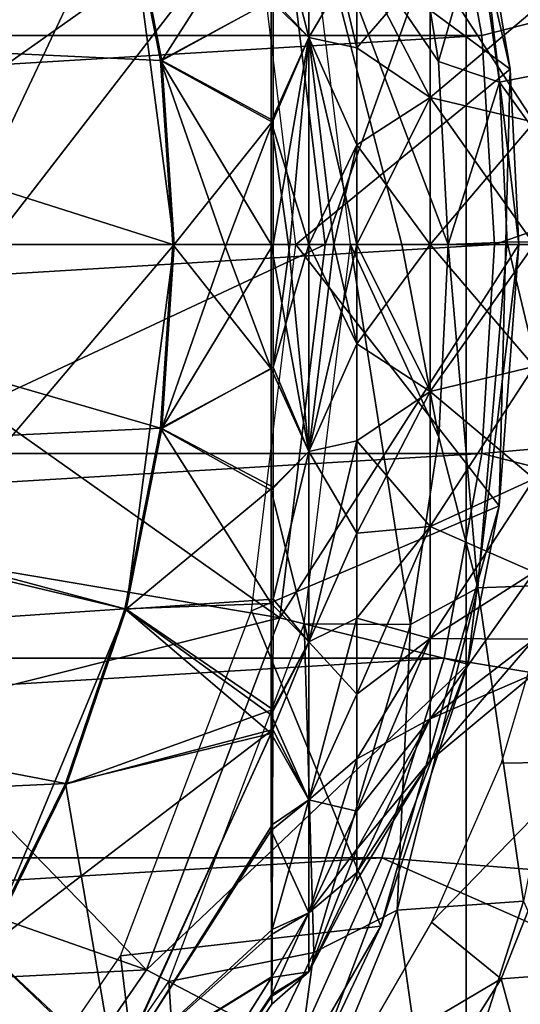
# Model space of a CAD drawing. Header units: millimetres. Extents: x -110 to 119, y -127 to 212.
# Tile 47 of 186: x -64.3 to -60.04, y -6.48 to 1.92. Entities that reach past the tile are written whole.
import ezdxf

# ---------------------------------------------------------------- set-up
doc = ezdxf.new("R2010")
doc.units = ezdxf.units.MM
doc.header["$LTSCALE"] = 26.699852
for name, color, linetype in [('10', 7, 'CONTINUOUS'), ('18', 7, 'CONTINUOUS'), ('19', 7, 'CONTINUOUS'), ('426', 7, 'CONTINUOUS'), ('427', 7, 'CONTINUOUS'), ('428', 7, 'CONTINUOUS'), ('429', 7, 'CONTINUOUS'), ('430', 7, 'CONTINUOUS'), ('431', 7, 'CONTINUOUS'), ('45', 7, 'CONTINUOUS'), ('46', 7, 'CONTINUOUS'), ('501', 7, 'CONTINUOUS'), ('502', 7, 'CONTINUOUS'), ('503', 7, 'CONTINUOUS'), ('504', 7, 'CONTINUOUS'), ('506', 7, 'CONTINUOUS'), ('507', 7, 'CONTINUOUS'), ('508', 7, 'CONTINUOUS'), ('53', 7, 'CONTINUOUS'), ('539', 7, 'CONTINUOUS'), ('54', 7, 'CONTINUOUS'), ('540', 7, 'CONTINUOUS'), ('545', 7, 'CONTINUOUS'), ('546', 7, 'CONTINUOUS'), ('547', 7, 'CONTINUOUS'), ('55', 7, 'CONTINUOUS'), ('552', 7, 'CONTINUOUS'), ('6', 7, 'CONTINUOUS'), ('9', 7, 'CONTINUOUS')]:
    doc.layers.add(name, color=color, linetype=linetype)

msp = doc.modelspace()

# ---------------------------------------------------------------- linework, layer by layer
at = {"layer": '10', "color": 7, "linetype": 'CONTINUOUS', "true_color": 0xa2afbf}
for points in [[(-60.3679, 1.7803, -36), (-40.6725, 6.8282, -53), (-60.6882, 3.5268, -36), (-60.3679, 1.7803, -36)], [(-60.2598, 0, -36), (-40.6725, 6.8282, -53), (-60.3679, 1.7803, -36), (-60.2598, 0, -36)], [(-40, 0, -53), (-40.6725, 6.8282, -53), (-60.2598, 0, -36), (-40, 0, -53)]]:
    msp.add_3dface(points, dxfattribs=at)
at = {"layer": '18', "color": 7, "linetype": 'CONTINUOUS', "true_color": 0xa2afbf}
for points in [[(-89.5, 8.3716, -21), (-89.5, -8.3716, -21), (-60.5, 8.3716, -21), (-89.5, 8.3716, -21)], [(-60.5, 8.3716, -21), (-89.5, -8.3716, -21), (-60.5, -8.3716, -21), (-60.5, 8.3716, -21)]]:
    msp.add_3dface(points, dxfattribs=at)
at = {"layer": '19', "color": 7, "linetype": 'CONTINUOUS', "true_color": 0xa2afbf}
for points in [[(-60.5, 8.3716, -21), (-60.5, -8.3716, -21), (-60.5, 8.3716, -35), (-60.5, 8.3716, -21)], [(-60.5, 8.3716, -35), (-60.5, -8.3716, -21), (-60.5, -8.3716, -35), (-60.5, 8.3716, -35)]]:
    msp.add_3dface(points, dxfattribs=at)
at = {"layer": '426', "color": 7, "linetype": 'CONTINUOUS', "true_color": 0xa2afbf}
for points in [[(-64.55, 0, 40.7), (-64.6421, -1.3754, 40.7), (-61.7, 0, 20.8), (-64.55, 0, 40.7)], [(-61.7, 0, 20.8), (-64.6421, -1.3754, 40.7), (-62.0865, -3.183, 20.8), (-61.7, 0, 20.8)], [(-64.6421, -1.3754, 40.7), (-64.9061, -2.7047, 40.7), (-62.0865, -3.183, 20.8), (-64.6421, -1.3754, 40.7)], [(-64.9061, -2.7047, 40.7), (-65.3465, -3.9986, 40.7), (-62.0865, -3.183, 20.8), (-64.9061, -2.7047, 40.7)], [(-62.0865, -3.183, 20.8), (-65.3465, -3.9986, 40.7), (-63.2235, -6.1809, 20.8), (-62.0865, -3.183, 20.8)], [(-65.3465, -3.9986, 40.7), (-65.95, -5.225, 40.7), (-63.2235, -6.1809, 20.8), (-65.3465, -3.9986, 40.7)], [(-65.95, -5.225, 40.7), (-66.7104, -6.3609, 40.7), (-63.2235, -6.1809, 20.8), (-65.95, -5.225, 40.7)], [(-63.2235, -6.1809, 20.8), (-66.7104, -6.3609, 40.7), (-65.0449, -8.8197, 20.8), (-63.2235, -6.1809, 20.8)]]:
    msp.add_3dface(points, dxfattribs=at)
at = {"layer": '427', "color": 7, "linetype": 'CONTINUOUS', "true_color": 0xa2afbf}
for points in [[(-61.7, 0, 20.8), (-62.0865, -3.183, 20.8), (-60.05, 0, 17.5), (-61.7, 0, 20.8)], [(-60.05, 0, 17.5), (-62.0865, -3.183, 20.8), (-60.4845, -3.5782, 17.5), (-60.05, 0, 17.5)], [(-62.0865, -3.183, 20.8), (-63.2235, -6.1809, 20.8), (-60.4845, -3.5782, 17.5), (-62.0865, -3.183, 20.8)], [(-60.4845, -3.5782, 17.5), (-63.2235, -6.1809, 20.8), (-61.7629, -6.9485, 17.5), (-60.4845, -3.5782, 17.5)], [(-63.2235, -6.1809, 20.8), (-65.0449, -8.8197, 20.8), (-61.7629, -6.9485, 17.5), (-63.2235, -6.1809, 20.8)]]:
    msp.add_3dface(points, dxfattribs=at)
at = {"layer": '428', "color": 7, "linetype": 'CONTINUOUS', "true_color": 0xa2afbf}
for points in [[(-60.9557, 5.1216, 12.5), (-60.4594, 3.4748, 17.5), (-60.1259, 1.494, 12.5), (-60.9557, 5.1216, 12.5)], [(-60.4594, 3.4748, 17.5), (-60.05, 0, 17.5), (-60.1259, 1.494, 12.5), (-60.4594, 3.4748, 17.5)], [(-60.1259, 1.494, 12.5), (-60.05, 0, 17.5), (-60.2178, -2.2263, 12.5), (-60.1259, 1.494, 12.5)], [(-60.05, 0, 17.5), (-60.4845, -3.5782, 17.5), (-60.2178, -2.2263, 12.5), (-60.05, 0, 17.5)], [(-60.2178, -2.2263, 12.5), (-60.4845, -3.5782, 17.5), (-61.2258, -5.8086, 12.5), (-60.2178, -2.2263, 12.5)], [(-60.4845, -3.5782, 17.5), (-61.7629, -6.9485, 17.5), (-61.2258, -5.8086, 12.5), (-60.4845, -3.5782, 17.5)], [(-61.2258, -5.8086, 12.5), (-61.7629, -6.9485, 17.5), (-63.0874, -9.0309, 12.5), (-61.2258, -5.8086, 12.5)]]:
    msp.add_3dface(points, dxfattribs=at)
at = {"layer": '429', "color": 7, "linetype": 'CONTINUOUS', "true_color": 0xa2afbf}
for points in [[(-60.9557, 5.1216, 12.5), (-60.1259, 1.494, 12.5), (-62.3288, 3.1223, 12.5), (-60.9557, 5.1216, 12.5)], [(-62.3288, 3.1223, 12.5), (-60.1259, 1.494, 12.5), (-61.9497, 0, 12.5), (-62.3288, 3.1223, 12.5)], [(-60.1259, 1.494, 12.5), (-60.2178, -2.2263, 12.5), (-61.9497, 0, 12.5), (-60.1259, 1.494, 12.5)], [(-61.9497, 0, 12.5), (-60.2178, -2.2263, 12.5), (-62.3288, -3.1223, 12.5), (-61.9497, 0, 12.5)], [(-60.2178, -2.2263, 12.5), (-61.2258, -5.8086, 12.5), (-62.3288, -3.1223, 12.5), (-60.2178, -2.2263, 12.5)], [(-62.3288, -3.1223, 12.5), (-61.2258, -5.8086, 12.5), (-63.444, -6.0634, 12.5), (-62.3288, -3.1223, 12.5)], [(-61.2258, -5.8086, 12.5), (-63.0874, -9.0309, 12.5), (-63.444, -6.0634, 12.5), (-61.2258, -5.8086, 12.5)], [(-63.444, -6.0634, 12.5), (-63.0874, -9.0309, 12.5), (-65.2309, -8.6529, 12.5), (-63.444, -6.0634, 12.5)]]:
    msp.add_3dface(points, dxfattribs=at)
at = {"layer": '430', "color": 7, "linetype": 'CONTINUOUS', "true_color": 0xa2afbf}
for points in [[(-64.9061, 2.7047, 40.7), (-64.6421, 1.3754, 40.7), (-62.0864, 3.1825, 20.8), (-64.9061, 2.7047, 40.7)], [(-64.6421, 1.3754, 40.7), (-64.55, 0, 40.7), (-62.0864, 3.1825, 20.8), (-64.6421, 1.3754, 40.7)], [(-64.55, 0, 40.7), (-61.7, 0, 20.8), (-62.0864, 3.1825, 20.8), (-64.55, 0, 40.7)]]:
    msp.add_3dface(points, dxfattribs=at)
at = {"layer": '431', "color": 7, "linetype": 'CONTINUOUS', "true_color": 0xa2afbf}
for points in [[(-61.7, 0, 20.8), (-60.4594, 3.4748, 17.5), (-62.0864, 3.1825, 20.8), (-61.7, 0, 20.8)], [(-61.7, 0, 20.8), (-60.05, 0, 17.5), (-60.4594, 3.4748, 17.5), (-61.7, 0, 20.8)]]:
    msp.add_3dface(points, dxfattribs=at)
at = {"layer": '45', "color": 7, "linetype": 'CONTINUOUS', "true_color": 0xa2afbf}
for points in [[(-59.3127, 1.5611, -12.9467), (-60.4028, 2.713, -14.4829), (-59.5205, 3.029, -12.8622), (-59.3127, 1.5611, -12.9467)], [(-60.9627, 2.9776, -16.1054), (-60.4028, 2.713, -14.4829), (-60.7369, 1.5595, -16.1132), (-60.9627, 2.9776, -16.1054)], [(-60.4028, 2.713, -14.4829), (-60.2168, 1.3842, -14.5094), (-60.7369, 1.5595, -16.1132), (-60.4028, 2.713, -14.4829)], [(-60.2168, 1.3842, -14.5094), (-60.4028, 2.713, -14.4829), (-59.3127, 1.5611, -12.9467), (-60.2168, 1.3842, -14.5094)], [(-60.2168, 1.3842, -14.5094), (-60.6535, 0.0001, -16.1218), (-60.7369, 1.5595, -16.1132), (-60.2168, 1.3842, -14.5094)], [(-59.2453, 0.0306, -12.9708), (-60.2168, 1.3842, -14.5094), (-59.3127, 1.5611, -12.9467), (-59.2453, 0.0306, -12.9708)], [(-60.1514, 0.0183, -14.5057), (-60.6535, 0.0001, -16.1218), (-60.2168, 1.3842, -14.5094), (-60.1514, 0.0183, -14.5057)], [(-60.1514, 0.0183, -14.5057), (-60.2168, 1.3842, -14.5094), (-59.2453, 0.0306, -12.9708), (-60.1514, 0.0183, -14.5057)], [(-59.9645, 0.022, -14.1121), (-60.1514, 0.0183, -14.5057), (-59.2453, 0.0306, -12.9708), (-59.9645, 0.022, -14.1121)]]:
    msp.add_3dface(points, dxfattribs=at)
at = {"layer": '46', "color": 7, "linetype": 'CONTINUOUS', "true_color": 0xa2afbf}
for points in [[(-60.2017, -4.4205, 12.5), (-59.4698, -4.4084, 11.571), (-59.7769, -2.9909, 12.5), (-60.2017, -4.4205, 12.5)], [(-60.2018, -6.2597, 11.3012), (-59.4698, -4.4084, 11.571), (-60.795, -5.7766, 12.5), (-60.2018, -6.2597, 11.3012)], [(-60.795, -5.7766, 12.5), (-59.4698, -4.4084, 11.571), (-60.2017, -4.4205, 12.5), (-60.795, -5.7766, 12.5)], [(-59.4698, -4.4084, 11.571), (-60.2018, -6.2597, 11.3012), (-58.9159, -6.1605, 10.214), (-59.4698, -4.4084, 11.571)], [(-61.531, -7.046, 12.5), (-60.2018, -6.2597, 11.3012), (-60.795, -5.7766, 12.5), (-61.531, -7.046, 12.5)], [(-58.9159, -6.1605, 10.214), (-60.2018, -6.2597, 11.3012), (-59.7976, -7.7395, 9.7557), (-58.9159, -6.1605, 10.214)], [(-61.2366, -7.897, 11.0241), (-60.2018, -6.2597, 11.3012), (-61.531, -7.046, 12.5), (-61.2366, -7.897, 11.0241)], [(-60.2018, -6.2597, 11.3012), (-61.2366, -7.897, 11.0241), (-59.7976, -7.7395, 9.7557), (-60.2018, -6.2597, 11.3012)]]:
    msp.add_3dface(points, dxfattribs=at)
at = {"layer": '501', "color": 7, "linetype": 'CONTINUOUS', "true_color": 0xa2afbf}
for points in [[(-69.5316, 3.514, 42.1), (-63.4088, 3.1063, 42.1), (-68.7632, 1.8317, 42.1), (-69.5316, 3.514, 42.1)], [(-63.4088, 3.1063, 42.1), (-63.1024, 1.5668, 42.1), (-68.7632, 1.8317, 42.1), (-63.4088, 3.1063, 42.1)], [(-63.1024, 1.5668, 42.1), (-62.9997, 0, 42.1), (-68.7632, 1.8317, 42.1), (-63.1024, 1.5668, 42.1)], [(-68.7632, 1.8317, 42.1), (-62.9997, 0, 42.1), (-68.4997, 0, 42.1), (-68.7632, 1.8317, 42.1)], [(-68.4997, 0, 42.1), (-63.1024, -1.5668, 42.1), (-68.7632, -1.8317, 42.1), (-68.4997, 0, 42.1)], [(-62.9997, 0, 42.1), (-63.1024, -1.5668, 42.1), (-68.4997, 0, 42.1), (-62.9997, 0, 42.1)], [(-63.1024, -1.5668, 42.1), (-63.4088, -3.1063, 42.1), (-68.7632, -1.8317, 42.1), (-63.1024, -1.5668, 42.1)], [(-68.7632, -1.8317, 42.1), (-63.4088, -3.1063, 42.1), (-69.5316, -3.514, 42.1), (-68.7632, -1.8317, 42.1)], [(-63.4088, -3.1063, 42.1), (-63.9134, -4.5927, 42.1), (-69.5316, -3.514, 42.1), (-63.4088, -3.1063, 42.1)], [(-69.5316, -3.514, 42.1), (-63.9134, -4.5927, 42.1), (-70.7428, -4.912, 42.1), (-69.5316, -3.514, 42.1)], [(-63.9134, -4.5927, 42.1), (-64.6077, -6.0003, 42.1), (-70.7428, -4.912, 42.1), (-63.9134, -4.5927, 42.1)]]:
    msp.add_3dface(points, dxfattribs=at)
at = {"layer": '502', "color": 7, "linetype": 'CONTINUOUS', "true_color": 0xa2afbf}
for points in [[(-63.1024, -1.5668, 42.1), (-62.9997, 0, 42.1), (-62.1616, -1.0595, 43.6326), (-63.1024, -1.5668, 42.1)], [(-62.9882, 0, 57.95), (-63.091, -1.5678, 57.95), (-62.5439, 0, 57.2295), (-62.9882, 0, 57.95)], [(-62.5439, 0, 57.2295), (-63.091, -1.5678, 57.95), (-62.1426, 0, 56.4842), (-62.5439, 0, 57.2295)], [(-62.1426, 0, 56.4842), (-63.091, -1.5678, 57.95), (-62.1428, -1.0459, 56.3991), (-62.1426, 0, 56.4842)], [(-62.1616, -1.0595, 43.6326), (-62.9997, 0, 42.1), (-62.5597, 0, 42.8105), (-62.1616, -1.0595, 43.6326)], [(-62.1617, 0, 43.5453), (-62.1616, -1.0595, 43.6326), (-62.5597, 0, 42.8105), (-62.1617, 0, 43.5453)], [(-62.1617, -2.0955, 43.8935), (-63.1024, -1.5668, 42.1), (-62.1616, -1.0595, 43.6326), (-62.1617, -2.0955, 43.8935)], [(-62.1428, -1.0459, 56.3991), (-63.091, -1.5678, 57.95), (-62.1436, -2.0691, 56.1449), (-62.1428, -1.0459, 56.3991)], [(-63.4088, -3.1063, 42.1), (-63.1024, -1.5668, 42.1), (-62.1618, -3.0591, 44.3124), (-63.4088, -3.1063, 42.1)], [(-63.091, -1.5678, 57.95), (-63.3975, -3.1088, 57.95), (-62.1436, -2.0691, 56.1449), (-63.091, -1.5678, 57.95)], [(-62.1618, -3.0591, 44.3124), (-63.1024, -1.5668, 42.1), (-62.1617, -2.0955, 43.8935), (-62.1618, -3.0591, 44.3124)], [(-62.1436, -2.0691, 56.1449), (-63.3975, -3.1088, 57.95), (-62.1449, -3.0229, 55.7361), (-62.1436, -2.0691, 56.1449)], [(-62.1612, -4.0082, 44.9346), (-63.4088, -3.1063, 42.1), (-62.1618, -3.0591, 44.3124), (-62.1612, -4.0082, 44.9346)], [(-62.1449, -3.0229, 55.7361), (-63.3975, -3.1088, 57.95), (-62.1461, -3.9642, 55.129), (-62.1449, -3.0229, 55.7361)], [(-63.9134, -4.5927, 42.1), (-63.4088, -3.1063, 42.1), (-62.1614, -4.1679, 45.064), (-63.9134, -4.5927, 42.1)], [(-63.3975, -3.1088, 57.95), (-63.9026, -4.5966, 57.95), (-62.1461, -3.9642, 55.129), (-63.3975, -3.1088, 57.95)], [(-62.1614, -4.1679, 45.064), (-63.4088, -3.1063, 42.1), (-62.1612, -4.0082, 44.9346), (-62.1614, -4.1679, 45.064)], [(-63.9026, -4.5966, 57.95), (-62.1466, -4.1334, 54.994), (-62.1461, -3.9642, 55.129), (-63.9026, -4.5966, 57.95)], [(-63.4768, -7.0556, 54.9666), (-62.1466, -4.1334, 54.994), (-64.5975, -6.0057, 57.95), (-63.4768, -7.0556, 54.9666)], [(-64.5975, -6.0057, 57.95), (-62.1466, -4.1334, 54.994), (-63.9026, -4.5966, 57.95), (-64.5975, -6.0057, 57.95)], [(-63.4898, -7.0696, 45.0907), (-63.9134, -4.5927, 42.1), (-62.1614, -4.1679, 45.064), (-63.4898, -7.0696, 45.0907)], [(-63.4898, -7.0696, 45.0907), (-62.1614, -4.1679, 45.064), (-62.1611, -4.9932, 45.896), (-63.4898, -7.0696, 45.0907)], [(-62.1466, -4.1334, 54.994), (-63.4768, -7.0556, 54.9666), (-62.1487, -4.9439, 54.1921), (-62.1466, -4.1334, 54.994)], [(-64.6077, -6.0003, 42.1), (-63.9134, -4.5927, 42.1), (-63.4898, -7.0696, 45.0907), (-64.6077, -6.0003, 42.1)], [(-62.1487, -4.9439, 54.1921), (-63.4768, -7.0556, 54.9666), (-62.1512, -5.8381, 52.809), (-62.1487, -4.9439, 54.1921)], [(-62.1595, -5.8807, 47.3105), (-63.4898, -7.0696, 45.0907), (-62.1611, -4.9932, 45.896), (-62.1595, -5.8807, 47.3105)], [(-63.4768, -7.0556, 54.9666), (-62.1534, -6.2391, 51.7393), (-62.1512, -5.8381, 52.809), (-63.4768, -7.0556, 54.9666)], [(-62.1586, -6.2473, 48.3184), (-63.4898, -7.0696, 45.0907), (-62.1595, -5.8807, 47.3105), (-62.1586, -6.2473, 48.3184)], [(-65.4797, -7.3053, 42.1), (-64.6077, -6.0003, 42.1), (-63.4898, -7.0696, 45.0907), (-65.4797, -7.3053, 42.1)], [(-65.4704, -7.3121, 57.95), (-63.4768, -7.0556, 54.9666), (-64.5975, -6.0057, 57.95), (-65.4704, -7.3121, 57.95)], [(-63.832, -8.9061, 48.3521), (-63.4898, -7.0696, 45.0907), (-62.1586, -6.2473, 48.3184), (-63.832, -8.9061, 48.3521)], [(-63.832, -8.9061, 48.3521), (-62.1586, -6.2473, 48.3184), (-63.8307, -8.9065, 51.7046), (-63.832, -8.9061, 48.3521)], [(-62.1534, -6.2391, 51.7393), (-63.8307, -8.9065, 51.7046), (-62.1547, -6.3926, 51.0347), (-62.1534, -6.2391, 51.7393)], [(-63.8307, -8.9065, 51.7046), (-62.1534, -6.2391, 51.7393), (-63.4768, -7.0556, 54.9666), (-63.8307, -8.9065, 51.7046)], [(-63.8307, -8.9065, 51.7046), (-62.1586, -6.2473, 48.3184), (-62.1576, -6.4098, 49.1088), (-63.8307, -8.9065, 51.7046)], [(-62.1547, -6.3926, 51.0347), (-63.8307, -8.9065, 51.7046), (-62.1563, -6.4735, 50.0734), (-62.1547, -6.3926, 51.0347)], [(-62.1563, -6.4735, 50.0734), (-63.8307, -8.9065, 51.7046), (-62.1576, -6.4098, 49.1088), (-62.1563, -6.4735, 50.0734)]]:
    msp.add_3dface(points, dxfattribs=at)
at = {"layer": '503', "color": 7, "linetype": 'CONTINUOUS', "true_color": 0xa2afbf}
for points in [[(-63.091, -1.5678, 57.95), (-62.9882, 0, 57.95), (-63.3974, -3.1084, 60.4472), (-63.091, -1.5678, 57.95)], [(-63.3974, -3.1084, 60.4472), (-62.9882, 0, 57.95), (-62.9882, 0, 60.4472), (-63.3974, -3.1084, 60.4472)], [(-63.3975, -3.1088, 57.95), (-63.091, -1.5678, 57.95), (-63.3974, -3.1084, 60.4472), (-63.3975, -3.1088, 57.95)], [(-64.5972, -6.0053, 60.4472), (-63.3975, -3.1088, 57.95), (-63.3974, -3.1084, 60.4472), (-64.5972, -6.0053, 60.4472)], [(-63.9026, -4.5966, 57.95), (-63.3975, -3.1088, 57.95), (-64.5972, -6.0053, 60.4472), (-63.9026, -4.5966, 57.95)], [(-64.5975, -6.0057, 57.95), (-63.9026, -4.5966, 57.95), (-64.5972, -6.0053, 60.4472), (-64.5975, -6.0057, 57.95)]]:
    msp.add_3dface(points, dxfattribs=at)
at = {"layer": '504', "color": 7, "linetype": 'CONTINUOUS', "true_color": 0xa2afbf}
for points in [[(-63.3974, -3.1084, 60.4472), (-62.9882, 0, 60.4472), (-65.2102, -2.6236, 60.95), (-63.3974, -3.1084, 60.4472)], [(-62.9882, 0, 60.4472), (-64.8647, 0, 60.95), (-65.2102, -2.6236, 60.95), (-62.9882, 0, 60.4472)], [(-64.5972, -6.0053, 60.4472), (-63.3974, -3.1084, 60.4472), (-65.2102, -2.6236, 60.95), (-64.5972, -6.0053, 60.4472)]]:
    msp.add_3dface(points, dxfattribs=at)
at = {"layer": '506', "color": 7, "linetype": 'CONTINUOUS', "true_color": 0xa2afbf}
for points in [[(-63.1024, 1.5668, 42.1), (-63.4088, 3.1063, 42.1), (-62.1617, 2.0751, 43.8865), (-63.1024, 1.5668, 42.1)], [(-63.091, 1.5678, 57.95), (-62.1449, 3.0515, 55.721), (-63.3975, 3.1088, 57.95), (-63.091, 1.5678, 57.95)], [(-62.1436, 2.09, 56.1378), (-62.1449, 3.0515, 55.721), (-63.091, 1.5678, 57.95), (-62.1436, 2.09, 56.1378)], [(-62.1616, 1.049, 43.6309), (-63.1024, 1.5668, 42.1), (-62.1617, 2.0751, 43.8865), (-62.1616, 1.049, 43.6309)], [(-62.1428, 1.0567, 56.3973), (-62.1436, 2.09, 56.1378), (-63.091, 1.5678, 57.95), (-62.1428, 1.0567, 56.3973)], [(-62.9997, 0, 42.1), (-63.1024, 1.5668, 42.1), (-62.5597, 0, 42.8105), (-62.9997, 0, 42.1)], [(-63.1024, 1.5668, 42.1), (-62.1617, 0, 43.5453), (-62.5597, 0, 42.8105), (-63.1024, 1.5668, 42.1)], [(-62.1617, 0, 43.5453), (-63.1024, 1.5668, 42.1), (-62.1616, 1.049, 43.6309), (-62.1617, 0, 43.5453)], [(-62.9882, 0, 57.95), (-62.1428, 1.0567, 56.3973), (-63.091, 1.5678, 57.95), (-62.9882, 0, 57.95)], [(-62.9882, 0, 57.95), (-62.5439, 0, 57.2295), (-62.1428, 1.0567, 56.3973), (-62.9882, 0, 57.95)], [(-62.5439, 0, 57.2295), (-62.1426, 0, 56.4842), (-62.1428, 1.0567, 56.3973), (-62.5439, 0, 57.2295)]]:
    msp.add_3dface(points, dxfattribs=at)
at = {"layer": '507', "color": 7, "linetype": 'CONTINUOUS', "true_color": 0xa2afbf}
for points in [[(-62.9882, 0, 60.4472), (-63.3975, 3.1088, 57.95), (-63.3975, 3.1089, 60.4472), (-62.9882, 0, 60.4472)], [(-62.9882, 0, 60.4472), (-63.091, 1.5678, 57.95), (-63.3975, 3.1088, 57.95), (-62.9882, 0, 60.4472)], [(-62.9882, 0, 60.4472), (-62.9882, 0, 57.95), (-63.091, 1.5678, 57.95), (-62.9882, 0, 60.4472)]]:
    msp.add_3dface(points, dxfattribs=at)
at = {"layer": '508', "color": 7, "linetype": 'CONTINUOUS', "true_color": 0xa2afbf}
for points in [[(-65.2102, 2.6236, 60.95), (-64.8647, 0, 60.95), (-63.3975, 3.1089, 60.4472), (-65.2102, 2.6236, 60.95)], [(-64.8647, 0, 60.95), (-62.9882, 0, 60.4472), (-63.3975, 3.1089, 60.4472), (-64.8647, 0, 60.95)]]:
    msp.add_3dface(points, dxfattribs=at)
at = {"layer": '53', "color": 7, "linetype": 'CONTINUOUS', "true_color": 0xa2afbf}
for points in [[(-60.7369, 1.5595, -16.1132), (-60.6535, 0.0001, -16.1218), (-61.8786, 3.2343, -20), (-60.7369, 1.5595, -16.1132)], [(-61.8786, 3.2343, -20), (-60.6535, 0.0001, -16.1218), (-61.0471, -0.0001, -18.0654), (-61.8786, 3.2343, -20)], [(-60.9627, 2.9776, -16.1054), (-60.7369, 1.5595, -16.1132), (-61.8786, 3.2343, -20), (-60.9627, 2.9776, -16.1054)], [(-61.4858, -0.0001, -20), (-61.8786, 3.2343, -20), (-61.0471, -0.0001, -18.0654), (-61.4858, -0.0001, -20)]]:
    msp.add_3dface(points, dxfattribs=at)
at = {"layer": '539', "color": 7, "linetype": 'CONTINUOUS', "true_color": 0xa2afbf}
for points in [[(-61.8392, 3.3855, 55.2937), (-61.8392, 1.7641, 56.0341), (-61.4306, 2.4606, 54.8543), (-61.8392, 3.3855, 55.2937)], [(-61.8392, 1.7641, 44.0159), (-61.8392, 3.3855, 44.7563), (-61.4306, 1.6749, 44.8703), (-61.8392, 1.7641, 44.0159)], [(-61.4306, 1.6749, 44.8703), (-61.8392, 3.3855, 44.7563), (-61.4306, 2.4606, 45.1957), (-61.4306, 1.6749, 44.8703)], [(-61.4306, 2.4606, 54.8543), (-61.8392, 1.7641, 56.0341), (-61.4306, 1.6749, 55.1797), (-61.4306, 2.4606, 54.8543)], [(-61.8392, 1.7641, 56.0341), (-61.8392, 0, 56.2877), (-61.4306, 0.8479, 55.3783), (-61.8392, 1.7641, 56.0341)], [(-61.4306, 1.6749, 55.1797), (-61.8392, 1.7641, 56.0341), (-61.4306, 0.8479, 55.3783), (-61.4306, 1.6749, 55.1797)], [(-61.8392, 0, 43.7623), (-61.8392, 1.7641, 44.0159), (-61.6276, 0, 44.1802), (-61.8392, 0, 43.7623)], [(-61.6276, 0, 44.1802), (-61.8392, 1.7641, 44.0159), (-61.4306, 0, 44.605), (-61.6276, 0, 44.1802)], [(-61.4306, 0, 44.605), (-61.8392, 1.7641, 44.0159), (-61.4306, 0.8479, 44.6717), (-61.4306, 0, 44.605)], [(-61.4306, 0.8479, 44.6717), (-61.8392, 1.7641, 44.0159), (-61.4306, 1.6749, 44.8703), (-61.4306, 0.8479, 44.6717)], [(-61.8392, 0, 56.2877), (-61.6276, 0, 55.8698), (-61.4306, 0.8479, 55.3783), (-61.8392, 0, 56.2877)], [(-61.6276, 0, 55.8698), (-61.4306, 0, 55.445), (-61.4306, 0.8479, 55.3783), (-61.6276, 0, 55.8698)]]:
    msp.add_3dface(points, dxfattribs=at)
at = {"layer": '54', "color": 7, "linetype": 'CONTINUOUS', "true_color": 0xa2afbf}
for points in [[(-61.0471, -0.0001, -18.0654), (-60.6535, 0.0001, -16.1218), (-60.7327, -1.6411, -16.0436), (-61.0471, -0.0001, -18.0654)], [(-61.4858, -0.0001, -20), (-60.9734, -3.2378, -15.8624), (-61.8786, -3.2343, -20), (-61.4858, -0.0001, -20)], [(-61.4858, -0.0001, -20), (-61.0471, -0.0001, -18.0654), (-60.7327, -1.6411, -16.0436), (-61.4858, -0.0001, -20)], [(-60.9734, -3.2378, -15.8624), (-61.4858, -0.0001, -20), (-60.7327, -1.6411, -16.0436), (-60.9734, -3.2378, -15.8624)], [(-61.8786, -3.2343, -20), (-61.797, -6.0344, -15.2013), (-63.0338, -6.2804, -20), (-61.8786, -3.2343, -20)], [(-60.9734, -3.2378, -15.8624), (-61.797, -6.0344, -15.2013), (-61.8786, -3.2343, -20), (-60.9734, -3.2378, -15.8624)], [(-61.797, -6.0344, -15.2013), (-62.8998, -8.3403, -14.1625), (-63.0338, -6.2804, -20), (-61.797, -6.0344, -15.2013)], [(-63.0338, -6.2804, -20), (-62.8998, -8.3403, -14.1625), (-64.8845, -8.9616, -20), (-63.0338, -6.2804, -20)]]:
    msp.add_3dface(points, dxfattribs=at)
at = {"layer": '540', "color": 7, "linetype": 'CONTINUOUS', "true_color": 0xa2afbf}
for points in [[(-62.1618, 3.0312, 44.2976), (-61.8392, 3.3855, 44.7563), (-61.8392, 1.7641, 44.0159), (-62.1618, 3.0312, 44.2976)], [(-62.1436, 2.09, 56.1378), (-61.8392, 1.7641, 56.0341), (-61.8392, 3.3855, 55.2937), (-62.1436, 2.09, 56.1378)], [(-62.1617, 2.0751, 43.8865), (-62.1618, 3.0312, 44.2976), (-61.8392, 1.7641, 44.0159), (-62.1617, 2.0751, 43.8865)], [(-62.1616, 1.049, 43.6309), (-62.1617, 2.0751, 43.8865), (-61.8392, 1.7641, 44.0159), (-62.1616, 1.049, 43.6309)], [(-62.1436, 2.09, 56.1378), (-62.1428, 1.0567, 56.3973), (-61.8392, 1.7641, 56.0341), (-62.1436, 2.09, 56.1378)], [(-62.1616, 1.049, 43.6309), (-61.8392, 1.7641, 44.0159), (-61.8392, 0, 43.7623), (-62.1616, 1.049, 43.6309)], [(-62.1428, 1.0567, 56.3973), (-62.1426, 0, 56.4842), (-61.8392, 1.7641, 56.0341), (-62.1428, 1.0567, 56.3973)], [(-61.8392, 1.7641, 56.0341), (-62.1426, 0, 56.4842), (-62.0022, 0, 56.3684), (-61.8392, 1.7641, 56.0341)], [(-61.8392, 0, 56.2877), (-61.8392, 1.7641, 56.0341), (-62.0022, 0, 56.3684), (-61.8392, 0, 56.2877)], [(-62.1617, 0, 43.5453), (-62.1616, 1.049, 43.6309), (-62.0139, 0, 43.6739), (-62.1617, 0, 43.5453)], [(-62.1616, 1.049, 43.6309), (-61.8392, 0, 43.7623), (-62.0139, 0, 43.6739), (-62.1616, 1.049, 43.6309)]]:
    msp.add_3dface(points, dxfattribs=at)
at = {"layer": '545', "color": 7, "linetype": 'CONTINUOUS', "true_color": 0xa2afbf}
for points in [[(-61.4306, 1.6749, 44.8703), (-61.4306, 2.4606, 45.1957), (-60.8076, 1.2521, 45.7609), (-61.4306, 1.6749, 44.8703)], [(-61.4306, 2.4606, 45.1957), (-60.8076, 2.4027, 46.2863), (-60.8076, 1.2521, 45.7609), (-61.4306, 2.4606, 45.1957)], [(-61.4306, 2.4606, 54.8543), (-61.4306, 1.6749, 55.1797), (-60.8076, 2.4027, 53.7637), (-61.4306, 2.4606, 54.8543)], [(-61.4306, 1.6749, 55.1797), (-60.8076, 1.2521, 54.2891), (-60.8076, 2.4027, 53.7637), (-61.4306, 1.6749, 55.1797)], [(-60.8076, 1.2521, 54.2891), (-59.9218, 1.9988, 53.1351), (-60.8076, 2.4027, 53.7637), (-60.8076, 1.2521, 54.2891)], [(-59.9218, 1.9988, 46.9149), (-59.9218, 1.0416, 46.4777), (-60.8076, 2.4027, 46.2863), (-59.9218, 1.9988, 46.9149)], [(-60.8076, 2.4027, 46.2863), (-59.9218, 1.0416, 46.4777), (-60.8076, 1.2521, 45.7609), (-60.8076, 2.4027, 46.2863)], [(-59.9218, 1.0416, 53.5723), (-59.9218, 1.9988, 53.1351), (-60.8076, 1.2521, 54.2891), (-59.9218, 1.0416, 53.5723)], [(-61.4306, 0.8479, 44.6717), (-61.4306, 1.6749, 44.8703), (-60.8076, 1.2521, 45.7609), (-61.4306, 0.8479, 44.6717)], [(-61.4306, 1.6749, 55.1797), (-61.4306, 0.8479, 55.3783), (-60.8076, 1.2521, 54.2891), (-61.4306, 1.6749, 55.1797)], [(-61.4306, 0.8479, 55.3783), (-61.4306, 0, 55.445), (-60.8076, 1.2521, 54.2891), (-61.4306, 0.8479, 55.3783)], [(-61.4306, 0, 55.445), (-60.8076, 0, 54.4692), (-60.8076, 1.2521, 54.2891), (-61.4306, 0, 55.445)], [(-61.4306, 0.8479, 44.6717), (-60.8076, 1.2521, 45.7609), (-60.8076, 0, 45.5808), (-61.4306, 0.8479, 44.6717)], [(-60.8076, 0, 54.4692), (-59.9218, 1.0416, 53.5723), (-60.8076, 1.2521, 54.2891), (-60.8076, 0, 54.4692)], [(-59.9218, 1.0416, 46.4777), (-59.9218, 0, 46.328), (-60.8076, 1.2521, 45.7609), (-59.9218, 1.0416, 46.4777)], [(-60.8076, 1.2521, 45.7609), (-59.9218, 0, 46.328), (-60.8076, 0, 45.5808), (-60.8076, 1.2521, 45.7609)], [(-59.9218, 0, 53.722), (-59.9218, 1.0416, 53.5723), (-60.8076, 0, 54.4692), (-59.9218, 0, 53.722)], [(-61.4306, 0, 44.605), (-61.4306, 0.8479, 44.6717), (-60.8076, 0, 45.5808), (-61.4306, 0, 44.605)]]:
    msp.add_3dface(points, dxfattribs=at)
at = {"layer": '546', "color": 7, "linetype": 'CONTINUOUS', "true_color": 0xa2afbf}
for points in [[(-61.4306, 0, 55.445), (-61.6276, 0, 55.8698), (-61.8392, -1.7643, 56.034), (-61.4306, 0, 55.445)], [(-61.4306, 0, 55.445), (-61.8392, -1.7643, 56.034), (-61.4306, -0.8479, 55.3783), (-61.4306, 0, 55.445)], [(-61.6276, 0, 55.8698), (-61.8392, 0, 56.2877), (-61.8392, -1.7643, 56.034), (-61.6276, 0, 55.8698)], [(-61.8392, 0, 43.7623), (-61.6276, 0, 44.1802), (-61.4306, -0.8479, 44.6717), (-61.8392, 0, 43.7623)], [(-61.8392, -1.7645, 44.016), (-61.8392, 0, 43.7623), (-61.4306, -0.8479, 44.6717), (-61.8392, -1.7645, 44.016)], [(-61.6276, 0, 44.1802), (-61.4306, 0, 44.605), (-61.4306, -0.8479, 44.6717), (-61.6276, 0, 44.1802)], [(-61.4306, -1.6749, 44.8703), (-61.8392, -1.7645, 44.016), (-61.4306, -0.8479, 44.6717), (-61.4306, -1.6749, 44.8703)], [(-61.4306, -0.8479, 55.3783), (-61.8392, -1.7643, 56.034), (-61.4306, -1.6749, 55.1797), (-61.4306, -0.8479, 55.3783)], [(-61.4306, -2.4606, 45.1957), (-61.8392, -1.7645, 44.016), (-61.4306, -1.6749, 44.8703), (-61.4306, -2.4606, 45.1957)], [(-61.8392, -1.7643, 56.034), (-61.8392, -3.3857, 55.2936), (-61.4306, -1.6749, 55.1797), (-61.8392, -1.7643, 56.034)], [(-61.4306, -1.6749, 55.1797), (-61.8392, -3.3857, 55.2936), (-61.4306, -2.4606, 54.8543), (-61.4306, -1.6749, 55.1797)], [(-61.8392, -3.386, 44.7566), (-61.8392, -1.7645, 44.016), (-61.4306, -2.4606, 45.1957), (-61.8392, -3.386, 44.7566)], [(-61.4306, -3.1858, 45.6401), (-61.8392, -3.386, 44.7566), (-61.4306, -2.4606, 45.1957), (-61.4306, -3.1858, 45.6401)], [(-61.4306, -2.4606, 54.8543), (-61.8392, -3.3857, 55.2936), (-61.4306, -3.1858, 54.4099), (-61.4306, -2.4606, 54.8543)], [(-61.4306, -3.8325, 46.1925), (-61.8392, -3.386, 44.7566), (-61.4306, -3.1858, 45.6401), (-61.4306, -3.8325, 46.1925)], [(-61.8392, -3.3857, 55.2936), (-61.8392, -4.7328, 54.1264), (-61.4306, -3.1858, 54.4099), (-61.8392, -3.3857, 55.2936)], [(-61.4306, -3.1858, 54.4099), (-61.8392, -4.7328, 54.1264), (-61.4306, -3.8325, 53.8575), (-61.4306, -3.1858, 54.4099)], [(-61.8392, -4.7331, 45.924), (-61.8392, -3.386, 44.7566), (-61.4306, -3.8325, 46.1925), (-61.8392, -4.7331, 45.924)], [(-61.4306, -4.3849, 46.8392), (-61.8392, -4.7331, 45.924), (-61.4306, -3.8325, 46.1925), (-61.4306, -4.3849, 46.8392)], [(-61.4306, -3.8325, 53.8575), (-61.8392, -4.7328, 54.1264), (-61.4306, -4.3849, 53.2108), (-61.4306, -3.8325, 53.8575)], [(-61.4306, -4.8293, 47.5644), (-61.8392, -4.7331, 45.924), (-61.4306, -4.3849, 46.8392), (-61.4306, -4.8293, 47.5644)], [(-61.8392, -4.7328, 54.1264), (-61.8392, -5.6966, 52.6269), (-61.4306, -4.3849, 53.2108), (-61.8392, -4.7328, 54.1264)], [(-61.4306, -4.3849, 53.2108), (-61.8392, -5.6966, 52.6269), (-61.4306, -4.8293, 52.4856), (-61.4306, -4.3849, 53.2108)], [(-61.8392, -5.6968, 47.4237), (-61.8392, -4.7331, 45.924), (-61.4306, -4.8293, 47.5644), (-61.8392, -5.6968, 47.4237)], [(-61.4306, -5.1547, 48.3501), (-61.8392, -5.6968, 47.4237), (-61.4306, -4.8293, 47.5644), (-61.4306, -5.1547, 48.3501)], [(-61.4306, -4.8293, 52.4856), (-61.8392, -5.6966, 52.6269), (-61.4306, -5.1547, 51.6999), (-61.4306, -4.8293, 52.4856)], [(-61.4306, -5.3533, 49.1771), (-61.8392, -5.6968, 47.4237), (-61.4306, -5.1547, 48.3501), (-61.4306, -5.3533, 49.1771)], [(-61.8392, -5.6966, 52.6269), (-61.8392, -6.1988, 50.9167), (-61.4306, -5.1547, 51.6999), (-61.8392, -5.6966, 52.6269)], [(-61.4306, -5.1547, 51.6999), (-61.8392, -6.1988, 50.9167), (-61.4306, -5.3533, 50.8729), (-61.4306, -5.1547, 51.6999)], [(-61.8392, -6.199, 49.1341), (-61.8392, -5.6968, 47.4237), (-61.4306, -5.3533, 49.1771), (-61.8392, -6.199, 49.1341)], [(-61.4306, -5.42, 50.025), (-61.8392, -6.199, 49.1341), (-61.4306, -5.3533, 49.1771), (-61.4306, -5.42, 50.025)], [(-61.4306, -5.3533, 50.8729), (-61.8392, -6.1988, 50.9167), (-61.4306, -5.42, 50.025), (-61.4306, -5.3533, 50.8729)], [(-61.8392, -6.1988, 50.9167), (-61.8392, -6.199, 49.1341), (-61.4306, -5.42, 50.025), (-61.8392, -6.1988, 50.9167)]]:
    msp.add_3dface(points, dxfattribs=at)
at = {"layer": '547', "color": 7, "linetype": 'CONTINUOUS', "true_color": 0xa2afbf}
for points in [[(-62.1616, -1.0595, 43.6326), (-62.1617, 0, 43.5453), (-61.8392, -1.7645, 44.016), (-62.1616, -1.0595, 43.6326)], [(-62.1617, 0, 43.5453), (-62.0139, 0, 43.6739), (-61.8392, -1.7645, 44.016), (-62.1617, 0, 43.5453)], [(-62.1426, 0, 56.4842), (-62.1428, -1.0459, 56.3991), (-62.0022, 0, 56.3684), (-62.1426, 0, 56.4842)], [(-62.1428, -1.0459, 56.3991), (-61.8392, 0, 56.2877), (-62.0022, 0, 56.3684), (-62.1428, -1.0459, 56.3991)], [(-61.8392, 0, 56.2877), (-62.1428, -1.0459, 56.3991), (-61.8392, -1.7643, 56.034), (-61.8392, 0, 56.2877)], [(-62.0139, 0, 43.6739), (-61.8392, 0, 43.7623), (-61.8392, -1.7645, 44.016), (-62.0139, 0, 43.6739)], [(-62.1617, -2.0955, 43.8935), (-62.1616, -1.0595, 43.6326), (-61.8392, -1.7645, 44.016), (-62.1617, -2.0955, 43.8935)], [(-62.1428, -1.0459, 56.3991), (-62.1436, -2.0691, 56.1449), (-61.8392, -1.7643, 56.034), (-62.1428, -1.0459, 56.3991)], [(-62.1617, -2.0955, 43.8935), (-61.8392, -1.7645, 44.016), (-61.8392, -3.386, 44.7566), (-62.1617, -2.0955, 43.8935)], [(-62.1436, -2.0691, 56.1449), (-62.1449, -3.0229, 55.7361), (-61.8392, -1.7643, 56.034), (-62.1436, -2.0691, 56.1449)], [(-62.1449, -3.0229, 55.7361), (-61.8392, -3.3857, 55.2936), (-61.8392, -1.7643, 56.034), (-62.1449, -3.0229, 55.7361)], [(-62.1618, -3.0591, 44.3124), (-62.1617, -2.0955, 43.8935), (-61.8392, -3.386, 44.7566), (-62.1618, -3.0591, 44.3124)], [(-62.1612, -4.0082, 44.9346), (-62.1618, -3.0591, 44.3124), (-61.8392, -3.386, 44.7566), (-62.1612, -4.0082, 44.9346)], [(-62.1449, -3.0229, 55.7361), (-62.1461, -3.9642, 55.129), (-61.8392, -3.3857, 55.2936), (-62.1449, -3.0229, 55.7361)], [(-62.1612, -4.0082, 44.9346), (-61.8392, -3.386, 44.7566), (-61.8392, -4.7331, 45.924), (-62.1612, -4.0082, 44.9346)], [(-62.1461, -3.9642, 55.129), (-62.1466, -4.1334, 54.994), (-61.8392, -3.3857, 55.2936), (-62.1461, -3.9642, 55.129)], [(-62.1466, -4.1334, 54.994), (-61.8392, -4.7328, 54.1264), (-61.8392, -3.3857, 55.2936), (-62.1466, -4.1334, 54.994)], [(-62.1614, -4.1679, 45.064), (-62.1612, -4.0082, 44.9346), (-61.8392, -4.7331, 45.924), (-62.1614, -4.1679, 45.064)], [(-62.1611, -4.9932, 45.896), (-62.1614, -4.1679, 45.064), (-61.8392, -4.7331, 45.924), (-62.1611, -4.9932, 45.896)], [(-62.1466, -4.1334, 54.994), (-62.1487, -4.9439, 54.1921), (-61.8392, -4.7328, 54.1264), (-62.1466, -4.1334, 54.994)], [(-62.1611, -4.9932, 45.896), (-61.8392, -4.7331, 45.924), (-61.8392, -5.6968, 47.4237), (-62.1611, -4.9932, 45.896)], [(-62.1487, -4.9439, 54.1921), (-62.1512, -5.8381, 52.809), (-61.8392, -4.7328, 54.1264), (-62.1487, -4.9439, 54.1921)], [(-62.1512, -5.8381, 52.809), (-61.8392, -5.6966, 52.6269), (-61.8392, -4.7328, 54.1264), (-62.1512, -5.8381, 52.809)], [(-62.1595, -5.8807, 47.3105), (-62.1611, -4.9932, 45.896), (-61.8392, -5.6968, 47.4237), (-62.1595, -5.8807, 47.3105)], [(-62.1586, -6.2473, 48.3184), (-62.1595, -5.8807, 47.3105), (-61.8392, -5.6968, 47.4237), (-62.1586, -6.2473, 48.3184)], [(-62.1586, -6.2473, 48.3184), (-61.8392, -5.6968, 47.4237), (-61.8392, -6.199, 49.1341), (-62.1586, -6.2473, 48.3184)], [(-62.1534, -6.2391, 51.7393), (-62.1547, -6.3926, 51.0347), (-61.8392, -5.6966, 52.6269), (-62.1534, -6.2391, 51.7393)], [(-62.1547, -6.3926, 51.0347), (-61.8392, -6.1988, 50.9167), (-61.8392, -5.6966, 52.6269), (-62.1547, -6.3926, 51.0347)], [(-62.1512, -5.8381, 52.809), (-62.1534, -6.2391, 51.7393), (-61.8392, -5.6966, 52.6269), (-62.1512, -5.8381, 52.809)], [(-62.1576, -6.4098, 49.1088), (-62.1586, -6.2473, 48.3184), (-61.8392, -6.199, 49.1341), (-62.1576, -6.4098, 49.1088)], [(-62.1563, -6.4735, 50.0734), (-62.1576, -6.4098, 49.1088), (-61.8392, -6.1988, 50.9167), (-62.1563, -6.4735, 50.0734)], [(-62.1576, -6.4098, 49.1088), (-61.8392, -6.199, 49.1341), (-61.8392, -6.1988, 50.9167), (-62.1576, -6.4098, 49.1088)], [(-62.1547, -6.3926, 51.0347), (-62.1563, -6.4735, 50.0734), (-61.8392, -6.1988, 50.9167), (-62.1547, -6.3926, 51.0347)]]:
    msp.add_3dface(points, dxfattribs=at)
at = {"layer": '55', "color": 7, "linetype": 'CONTINUOUS', "true_color": 0xa2afbf}
for points in [[(-60.7327, -1.6411, -16.0436), (-60.6535, 0.0001, -16.1218), (-60.3996, -2.9271, -14.2655), (-60.7327, -1.6411, -16.0436)], [(-60.6535, 0.0001, -16.1218), (-60.1514, 0.0183, -14.5057), (-60.3996, -2.9271, -14.2655), (-60.6535, 0.0001, -16.1218)], [(-60.1514, 0.0183, -14.5057), (-59.4561, -2.8936, -12.7039), (-60.3996, -2.9271, -14.2655), (-60.1514, 0.0183, -14.5057)], [(-60.1514, 0.0183, -14.5057), (-59.9645, 0.022, -14.1121), (-59.4561, -2.8936, -12.7039), (-60.1514, 0.0183, -14.5057)], [(-60.9734, -3.2378, -15.8624), (-60.7327, -1.6411, -16.0436), (-60.3996, -2.9271, -14.2655), (-60.9734, -3.2378, -15.8624)], [(-61.0866, -5.6747, -13.5449), (-60.9734, -3.2378, -15.8624), (-60.3996, -2.9271, -14.2655), (-61.0866, -5.6747, -13.5449)], [(-60.012, -5.5978, -11.9116), (-61.0866, -5.6747, -13.5449), (-60.3996, -2.9271, -14.2655), (-60.012, -5.5978, -11.9116)], [(-59.4561, -2.8936, -12.7039), (-60.012, -5.5978, -11.9116), (-60.3996, -2.9271, -14.2655), (-59.4561, -2.8936, -12.7039)], [(-61.797, -6.0344, -15.2013), (-60.9734, -3.2378, -15.8624), (-61.0866, -5.6747, -13.5449), (-61.797, -6.0344, -15.2013)], [(-60.012, -5.5978, -11.9116), (-60.7633, -7.9565, -10.5856), (-61.0866, -5.6747, -13.5449), (-60.012, -5.5978, -11.9116)], [(-60.012, -5.5978, -11.9116), (-59.0097, -7.8486, -9.2887), (-60.7633, -7.9565, -10.5856), (-60.012, -5.5978, -11.9116)], [(-62.0762, -8.0884, -12.3055), (-61.797, -6.0344, -15.2013), (-61.0866, -5.6747, -13.5449), (-62.0762, -8.0884, -12.3055)], [(-60.7633, -7.9565, -10.5856), (-62.0762, -8.0884, -12.3055), (-61.0866, -5.6747, -13.5449), (-60.7633, -7.9565, -10.5856)], [(-62.8998, -8.3403, -14.1625), (-61.797, -6.0344, -15.2013), (-62.0762, -8.0884, -12.3055), (-62.8998, -8.3403, -14.1625)]]:
    msp.add_3dface(points, dxfattribs=at)
at = {"layer": '552', "color": 7, "linetype": 'CONTINUOUS', "true_color": 0xa2afbf}
for points in [[(-60.8076, 0, 54.4692), (-61.4306, 0, 55.445), (-61.4306, -0.8479, 55.3783), (-60.8076, 0, 54.4692)], [(-61.4306, 0, 44.605), (-60.8076, 0, 45.5808), (-60.8076, -1.2521, 45.7609), (-61.4306, 0, 44.605)], [(-61.4306, -0.8479, 44.6717), (-61.4306, 0, 44.605), (-60.8076, -1.2521, 45.7609), (-61.4306, -0.8479, 44.6717)], [(-60.8076, 0, 54.4692), (-61.4306, -0.8479, 55.3783), (-60.8076, -1.2521, 54.2891), (-60.8076, 0, 54.4692)], [(-59.9218, 0, 53.722), (-60.8076, 0, 54.4692), (-60.8076, -1.2521, 54.2891), (-59.9218, 0, 53.722)], [(-59.9218, -1.0416, 53.5723), (-59.9218, 0, 53.722), (-60.8076, -1.2521, 54.2891), (-59.9218, -1.0416, 53.5723)], [(-60.8076, 0, 45.5808), (-59.9218, 0, 46.328), (-59.9218, -1.0416, 46.4777), (-60.8076, 0, 45.5808)], [(-60.8076, 0, 45.5808), (-59.9218, -1.0416, 46.4777), (-60.8076, -1.2521, 45.7609), (-60.8076, 0, 45.5808)], [(-61.4306, -0.8479, 55.3783), (-61.4306, -1.6749, 55.1797), (-60.8076, -1.2521, 54.2891), (-61.4306, -0.8479, 55.3783)], [(-61.4306, -1.6749, 44.8703), (-61.4306, -0.8479, 44.6717), (-60.8076, -1.2521, 45.7609), (-61.4306, -1.6749, 44.8703)], [(-59.9218, -1.0416, 46.4777), (-59.9218, -1.9988, 46.9149), (-60.8076, -1.2521, 45.7609), (-59.9218, -1.0416, 46.4777)], [(-59.9218, -1.9988, 53.1351), (-59.9218, -1.0416, 53.5723), (-60.8076, -2.4027, 53.7637), (-59.9218, -1.9988, 53.1351)], [(-60.8076, -2.4027, 53.7637), (-59.9218, -1.0416, 53.5723), (-60.8076, -1.2521, 54.2891), (-60.8076, -2.4027, 53.7637)], [(-61.4306, -1.6749, 55.1797), (-61.4306, -2.4606, 54.8543), (-60.8076, -1.2521, 54.2891), (-61.4306, -1.6749, 55.1797)], [(-61.4306, -2.4606, 54.8543), (-60.8076, -2.4027, 53.7637), (-60.8076, -1.2521, 54.2891), (-61.4306, -2.4606, 54.8543)], [(-61.4306, -1.6749, 44.8703), (-60.8076, -1.2521, 45.7609), (-60.8076, -2.4027, 46.2863), (-61.4306, -1.6749, 44.8703)], [(-60.8076, -1.2521, 45.7609), (-59.9218, -1.9988, 46.9149), (-60.8076, -2.4027, 46.2863), (-60.8076, -1.2521, 45.7609)], [(-61.4306, -2.4606, 45.1957), (-61.4306, -1.6749, 44.8703), (-60.8076, -2.4027, 46.2863), (-61.4306, -2.4606, 45.1957)], [(-59.9218, -1.9988, 46.9149), (-59.9218, -2.794, 47.604), (-60.8076, -2.4027, 46.2863), (-59.9218, -1.9988, 46.9149)], [(-59.9218, -2.794, 52.446), (-59.9218, -1.9988, 53.1351), (-60.8076, -3.3587, 52.9353), (-59.9218, -2.794, 52.446)], [(-60.8076, -3.3587, 52.9353), (-59.9218, -1.9988, 53.1351), (-60.8076, -2.4027, 53.7637), (-60.8076, -3.3587, 52.9353)], [(-61.4306, -2.4606, 54.8543), (-61.4306, -3.1858, 54.4099), (-60.8076, -2.4027, 53.7637), (-61.4306, -2.4606, 54.8543)], [(-61.4306, -3.1858, 54.4099), (-61.4306, -3.8325, 53.8575), (-60.8076, -2.4027, 53.7637), (-61.4306, -3.1858, 54.4099)], [(-61.4306, -3.8325, 53.8575), (-60.8076, -3.3587, 52.9353), (-60.8076, -2.4027, 53.7637), (-61.4306, -3.8325, 53.8575)], [(-61.4306, -3.1858, 45.6401), (-61.4306, -2.4606, 45.1957), (-60.8076, -2.4027, 46.2863), (-61.4306, -3.1858, 45.6401)], [(-61.4306, -3.1858, 45.6401), (-60.8076, -2.4027, 46.2863), (-60.8076, -3.3587, 47.1147), (-61.4306, -3.1858, 45.6401)], [(-60.8076, -2.4027, 46.2863), (-59.9218, -2.794, 47.604), (-60.8076, -3.3587, 47.1147), (-60.8076, -2.4027, 46.2863)], [(-59.9218, -2.794, 47.604), (-59.9218, -3.3629, 48.4892), (-60.8076, -3.3587, 47.1147), (-59.9218, -2.794, 47.604)], [(-59.9218, -3.3629, 51.5608), (-59.9218, -2.794, 52.446), (-60.8076, -4.0425, 51.8712), (-59.9218, -3.3629, 51.5608)], [(-60.8076, -4.0425, 51.8712), (-59.9218, -2.794, 52.446), (-60.8076, -3.3587, 52.9353), (-60.8076, -4.0425, 51.8712)], [(-61.4306, -3.8325, 46.1925), (-61.4306, -3.1858, 45.6401), (-60.8076, -3.3587, 47.1147), (-61.4306, -3.8325, 46.1925)], [(-61.4306, -3.8325, 53.8575), (-61.4306, -4.3849, 53.2108), (-60.8076, -3.3587, 52.9353), (-61.4306, -3.8325, 53.8575)], [(-61.4306, -4.3849, 53.2108), (-61.4306, -4.8293, 52.4856), (-60.8076, -3.3587, 52.9353), (-61.4306, -4.3849, 53.2108)], [(-61.4306, -4.8293, 52.4856), (-60.8076, -4.0425, 51.8712), (-60.8076, -3.3587, 52.9353), (-61.4306, -4.8293, 52.4856)], [(-61.4306, -4.3849, 46.8392), (-61.4306, -3.8325, 46.1925), (-60.8076, -3.3587, 47.1147), (-61.4306, -4.3849, 46.8392)], [(-61.4306, -4.3849, 46.8392), (-60.8076, -3.3587, 47.1147), (-60.8076, -4.0425, 48.1788), (-61.4306, -4.3849, 46.8392)], [(-60.8076, -3.3587, 47.1147), (-59.9218, -3.3629, 48.4892), (-60.8076, -4.0425, 48.1788), (-60.8076, -3.3587, 47.1147)], [(-59.9218, -3.3629, 48.4892), (-59.9218, -3.6594, 49.4989), (-60.8076, -4.0425, 48.1788), (-59.9218, -3.3629, 48.4892)], [(-59.9218, -3.6594, 50.5511), (-59.9218, -3.3629, 51.5608), (-60.8076, -4.3989, 50.6575), (-59.9218, -3.6594, 50.5511)], [(-60.8076, -4.3989, 50.6575), (-59.9218, -3.3629, 51.5608), (-60.8076, -4.0425, 51.8712), (-60.8076, -4.3989, 50.6575)], [(-59.9218, -3.6594, 49.4989), (-59.9218, -3.6594, 50.5511), (-60.8076, -4.3989, 49.3925), (-59.9218, -3.6594, 49.4989)], [(-60.8076, -4.0425, 48.1788), (-59.9218, -3.6594, 49.4989), (-60.8076, -4.3989, 49.3925), (-60.8076, -4.0425, 48.1788)], [(-60.8076, -4.3989, 49.3925), (-59.9218, -3.6594, 50.5511), (-60.8076, -4.3989, 50.6575), (-60.8076, -4.3989, 49.3925)], [(-61.4306, -4.8293, 52.4856), (-61.4306, -5.1547, 51.6999), (-60.8076, -4.0425, 51.8712), (-61.4306, -4.8293, 52.4856)], [(-61.4306, -5.1547, 51.6999), (-61.4306, -5.3533, 50.8729), (-60.8076, -4.0425, 51.8712), (-61.4306, -5.1547, 51.6999)], [(-61.4306, -5.3533, 50.8729), (-60.8076, -4.3989, 50.6575), (-60.8076, -4.0425, 51.8712), (-61.4306, -5.3533, 50.8729)], [(-61.4306, -5.1547, 48.3501), (-61.4306, -4.8293, 47.5644), (-60.8076, -4.0425, 48.1788), (-61.4306, -5.1547, 48.3501)], [(-61.4306, -5.1547, 48.3501), (-60.8076, -4.0425, 48.1788), (-60.8076, -4.3989, 49.3925), (-61.4306, -5.1547, 48.3501)], [(-61.4306, -4.8293, 47.5644), (-61.4306, -4.3849, 46.8392), (-60.8076, -4.0425, 48.1788), (-61.4306, -4.8293, 47.5644)], [(-61.4306, -5.3533, 50.8729), (-61.4306, -5.42, 50.025), (-60.8076, -4.3989, 50.6575), (-61.4306, -5.3533, 50.8729)], [(-61.4306, -5.42, 50.025), (-61.4306, -5.3533, 49.1771), (-60.8076, -4.3989, 49.3925), (-61.4306, -5.42, 50.025)], [(-61.4306, -5.42, 50.025), (-60.8076, -4.3989, 49.3925), (-60.8076, -4.3989, 50.6575), (-61.4306, -5.42, 50.025)], [(-61.4306, -5.3533, 49.1771), (-61.4306, -5.1547, 48.3501), (-60.8076, -4.3989, 49.3925), (-61.4306, -5.3533, 49.1771)]]:
    msp.add_3dface(points, dxfattribs=at)
at = {"layer": '6', "color": 7, "linetype": 'CONTINUOUS', "true_color": 0xa2afbf}
for points in [[(-60.3679, 1.7803, -36), (-60.6882, 3.5268, -36), (-89.6321, 1.7803, -36), (-60.3679, 1.7803, -36)], [(-60.6882, 3.5268, -36), (-89.3118, 3.5268, -36), (-89.6321, 1.7803, -36), (-60.6882, 3.5268, -36)], [(-89.7402, 0, -36), (-60.2598, 0, -36), (-60.3679, 1.7803, -36), (-89.7402, 0, -36)], [(-89.7402, 0, -36), (-60.3679, 1.7803, -36), (-89.6321, 1.7803, -36), (-89.7402, 0, -36)], [(-60.2598, 0, -36), (-89.7402, 0, -36), (-89.6321, -1.7803, -36), (-60.2598, 0, -36)], [(-60.2598, 0, -36), (-89.6321, -1.7803, -36), (-60.3679, -1.7803, -36), (-60.2598, 0, -36)], [(-89.6321, -1.7803, -36), (-89.3118, -3.5268, -36), (-60.3679, -1.7803, -36), (-89.6321, -1.7803, -36)], [(-89.3118, -3.5268, -36), (-60.6882, -3.5268, -36), (-60.3679, -1.7803, -36), (-89.3118, -3.5268, -36)], [(-89.3118, -3.5268, -36), (-88.7826, -5.2262, -36), (-60.6882, -3.5268, -36), (-89.3118, -3.5268, -36)], [(-88.7826, -5.2262, -36), (-61.2174, -5.2262, -36), (-60.6882, -3.5268, -36), (-88.7826, -5.2262, -36)], [(-88.7826, -5.2262, -36), (-88.0511, -6.8511, -36), (-61.2174, -5.2262, -36), (-88.7826, -5.2262, -36)], [(-88.0511, -6.8511, -36), (-61.9489, -6.8511, -36), (-61.2174, -5.2262, -36), (-88.0511, -6.8511, -36)]]:
    msp.add_3dface(points, dxfattribs=at)
at = {"layer": '9', "color": 7, "linetype": 'CONTINUOUS', "true_color": 0xa2afbf}
for points in [[(-40, 0, -53), (-60.2598, 0, -36), (-60.3679, -1.7803, -36), (-40, 0, -53)], [(-40.6725, -6.8282, -53), (-40, 0, -53), (-60.3679, -1.7803, -36), (-40.6725, -6.8282, -53)], [(-60.6882, -3.5268, -36), (-40.6725, -6.8282, -53), (-60.3679, -1.7803, -36), (-60.6882, -3.5268, -36)], [(-61.2174, -5.2262, -36), (-40.6725, -6.8282, -53), (-60.6882, -3.5268, -36), (-61.2174, -5.2262, -36)], [(-61.9489, -6.8511, -36), (-42.6642, -13.3939, -53), (-61.2174, -5.2262, -36), (-61.9489, -6.8511, -36)], [(-42.6642, -13.3939, -53), (-40.6725, -6.8282, -53), (-61.2174, -5.2262, -36), (-42.6642, -13.3939, -53)]]:
    msp.add_3dface(points, dxfattribs=at)

doc.saveas('drawing.dxf')
